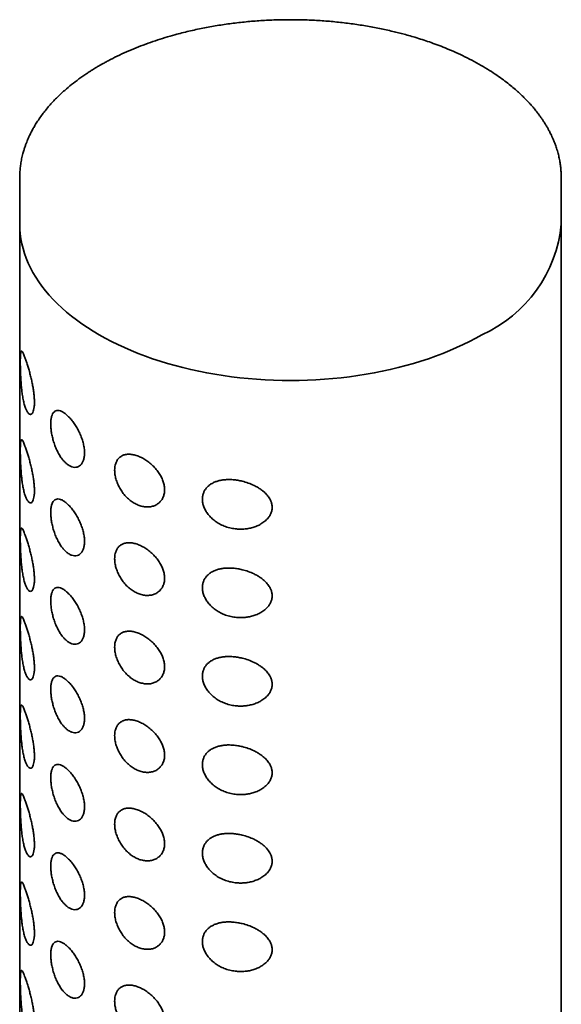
# Model space of a CAD drawing. Header units: millimetres. Extents: x 8 to 960, y 12 to 1994.
# Tile 8 of 24: x 889 to 914, y 868 to 913. Entities that reach past the tile are written whole.
import ezdxf

# ---------------------------------------------------------------- set-up
doc = ezdxf.new("R2010")
doc.units = ezdxf.units.MM

msp = doc.modelspace()

# ---------------------------------------------------------------- linework, layer by layer
at = {"color": 7, "linetype": 'Continuous', "lineweight": 35}
for p, q in [((910.088, 911.278), (909.99, 911.335)), ((888.692, 906.154), (888.692, 906.141)), ((888.692, 906.142), (888.692, 904.008)), ((913.688, 906.178), (913.69, 906.141)), ((913.692, 904.008), (913.692, 906.142)), ((888.692, 904.509), (888.692, 753.775)), ((913.691, 904.515), (913.691, 904.508)), ((913.692, 904.508), (913.692, 904.516)), ((913.692, 753.775), (913.692, 904.509))]:
    msp.add_line(p, q, dxfattribs=at)
at = {"color": 7, "linetype": 'Continuous', "lineweight": 35, "flags": 128}
msp.add_lwpolyline([(888.692, 904.008), (888.698, 903.782), (888.717, 903.555), (888.748, 903.329), (888.791, 903.104), (888.846, 902.88), (888.914, 902.656), (888.993, 902.434), (889.085, 902.214), (889.189, 901.995), (889.304, 901.778), (889.431, 901.564), (889.57, 901.352), (889.72, 901.143), (889.882, 900.936), (890.055, 900.732), (890.238, 900.532), (890.433, 900.335), (890.638, 900.142), (890.854, 899.952), (891.079, 899.767), (891.315, 899.586), (891.561, 899.409), (891.816, 899.236), (892.08, 899.069), (892.353, 898.906), (892.635, 898.748), (892.926, 898.595), (893.224, 898.448), (893.531, 898.307), (893.845, 898.17), (894.166, 898.04), (894.494, 897.916), (894.829, 897.797), (895.17, 897.685), (895.517, 897.579), (895.87, 897.479), (896.228, 897.386), (896.591, 897.299), (896.958, 897.219), (897.329, 897.145), (897.705, 897.079), (898.084, 897.019), (898.465, 896.966), (898.85, 896.92), (899.237, 896.881), (899.626, 896.849), (900.016, 896.824), (900.407, 896.807), (900.8, 896.796), (901.192, 896.792), (901.585, 896.796), (901.977, 896.807), (902.369, 896.824), (902.759, 896.849), (903.148, 896.881), (903.534, 896.92), (903.919, 896.966), (904.301, 897.019), (904.68, 897.079), (905.055, 897.145), (905.426, 897.219), (905.794, 897.299), (906.157, 897.386), (906.514, 897.479), (906.867, 897.579), (907.214, 897.685), (907.555, 897.797), (907.89, 897.916), (908.218, 898.04), (908.54, 898.17), (908.854, 898.307), (909.16, 898.448), (909.459, 898.595), (909.749, 898.748), (910.031, 898.906)], dxfattribs=at)
at = {"color": 7, "linetype": 'Continuous', "lineweight": 35}
msp.add_arc((907.448, 904.624), 6.275, 294.3112, 354.3687, dxfattribs=at)
for points, knots in [([(909.99, 911.335), (909.847, 911.415), (909.571, 911.571), (909.147, 911.782), (908.737, 911.971), (908.342, 912.137), (907.967, 912.283), (907.613, 912.411), (907.273, 912.525), (906.952, 912.625), (906.652, 912.713), (906.375, 912.788), (906.11, 912.856), (905.729, 912.948), (905.221, 913.058), (904.577, 913.174), (903.915, 913.271), (903.242, 913.347), (902.562, 913.402), (901.878, 913.435), (901.192, 913.446), (900.506, 913.435), (899.822, 913.402), (899.142, 913.347), (898.468, 913.271), (897.802, 913.173), (897.146, 913.054), (896.496, 912.914), (895.916, 912.766), (895.401, 912.617), (894.95, 912.473), (894.504, 912.316), (894.061, 912.145), (893.624, 911.96), (893.193, 911.761), (892.86, 911.592), (892.626, 911.466), (892.493, 911.392), (892.384, 911.329), (892.297, 911.279), (892.223, 911.234), (892.143, 911.186), (892.045, 911.125), (891.922, 911.048), (891.709, 910.908), (891.424, 910.709), (891.085, 910.45), (890.737, 910.158), (890.388, 909.83), (890.045, 909.463), (889.782, 909.138), (889.589, 908.869), (889.457, 908.666), (889.345, 908.48), (889.26, 908.325), (889.194, 908.198), (889.143, 908.092), (889.091, 907.979), (889.04, 907.859), (888.989, 907.729), (888.939, 907.592), (888.889, 907.438), (888.834, 907.245), (888.782, 907.023), (888.739, 906.782), (888.711, 906.555), (888.695, 906.348), (888.693, 906.215), (888.692, 906.154)], [0, 0, 0, 0, 0.020259, 0.039306, 0.057142, 0.073767, 0.089182, 0.103388, 0.116386, 0.129288, 0.140729, 0.150785, 0.160552, 0.170394, 0.193037, 0.216067, 0.239439, 0.262861, 0.286283, 0.309703, 0.333122, 0.356542, 0.379962, 0.403383, 0.426806, 0.450231, 0.473658, 0.497227, 0.521177, 0.538521, 0.556062, 0.57383, 0.591936, 0.61039, 0.629191, 0.648194, 0.655564, 0.661863, 0.667091, 0.671248, 0.674385, 0.678016, 0.682921, 0.689099, 0.696547, 0.715574, 0.734588, 0.753589, 0.777793, 0.802076, 0.826437, 0.840179, 0.852772, 0.864215, 0.874516, 0.881197, 0.887333, 0.893734, 0.901631, 0.908894, 0.917088, 0.926214, 0.936272, 0.951282, 0.965263, 0.978162, 0.989979, 1, 1, 1, 1]), ([(913.692, 906.141), (913.691, 906.203), (913.689, 906.334), (913.674, 906.527), (913.652, 906.727), (913.619, 906.938), (913.572, 907.16), (913.511, 907.39), (913.445, 907.596), (913.378, 907.775), (913.32, 907.918), (913.262, 908.048), (913.209, 908.159), (913.163, 908.25), (913.125, 908.323), (913.094, 908.381), (913.063, 908.436), (913.025, 908.502), (912.976, 908.586), (912.913, 908.688), (912.838, 908.804), (912.756, 908.923), (912.674, 909.037), (912.596, 909.141), (912.522, 909.235), (912.453, 909.32), (912.389, 909.397), (912.326, 909.469), (912.255, 909.549), (912.168, 909.645), (912.055, 909.763), (911.919, 909.9), (911.756, 910.055), (911.565, 910.226), (911.343, 910.413), (911.086, 910.614), (910.793, 910.828), (910.46, 911.053), (910.215, 911.201), (910.088, 911.278)], [0, 0, 0, 0, 0.029282, 0.061808, 0.097532, 0.135295, 0.174738, 0.215861, 0.258662, 0.285863, 0.312839, 0.336629, 0.356985, 0.373907, 0.387186, 0.397153, 0.405852, 0.418187, 0.433726, 0.452843, 0.475521, 0.498852, 0.520676, 0.540994, 0.558772, 0.575211, 0.590313, 0.604076, 0.618067, 0.637764, 0.661577, 0.689504, 0.721543, 0.757693, 0.79795, 0.842312, 0.890777, 0.94334, 1, 1, 1, 1]), ([(888.934, 895.601), (888.924, 895.635), (888.895, 895.73), (888.853, 895.913), (888.814, 896.141), (888.784, 896.377), (888.761, 896.611), (888.744, 896.853), (888.733, 897.074), (888.726, 897.27), (888.722, 897.441), (888.721, 897.604), (888.721, 897.753), (888.724, 897.879), (888.729, 897.988), (888.738, 898.073), (888.751, 898.129), (888.769, 898.153), (888.79, 898.148), (888.816, 898.117), (888.847, 898.062), (888.881, 897.986), (888.924, 897.881), (888.975, 897.739), (889.034, 897.563), (889.095, 897.368), (889.153, 897.163), (889.208, 896.947), (889.258, 896.731), (889.3, 896.515), (889.334, 896.307), (889.358, 896.106), (889.372, 895.911), (889.375, 895.729), (889.363, 895.561), (889.338, 895.421), (889.303, 895.324), (889.265, 895.264), (889.227, 895.233), (889.185, 895.224), (889.142, 895.237), (889.098, 895.273), (889.047, 895.338), (888.99, 895.442), (888.953, 895.548), (888.934, 895.601)], [0, 0, 0, 0, 0.016846, 0.0479, 0.078945, 0.104927, 0.130898, 0.156522, 0.182119, 0.200444, 0.218756, 0.238287, 0.257815, 0.277262, 0.296724, 0.320311, 0.343922, 0.367228, 0.390645, 0.413979, 0.436481, 0.459054, 0.481563, 0.510645, 0.539716, 0.565734, 0.591738, 0.616027, 0.640308, 0.662735, 0.685155, 0.706908, 0.728653, 0.752052, 0.775453, 0.800928, 0.826418, 0.845351, 0.864364, 0.883305, 0.902782, 0.922333, 0.941826, 0.970906, 1, 1, 1, 1]), ([(890.838, 892.968), (890.807, 892.997), (890.745, 893.054), (890.644, 893.174), (890.536, 893.33), (890.428, 893.527), (890.334, 893.741), (890.258, 893.961), (890.199, 894.181), (890.156, 894.395), (890.13, 894.602), (890.121, 894.799), (890.132, 894.978), (890.162, 895.132), (890.211, 895.255), (890.277, 895.344), (890.36, 895.397), (890.458, 895.414), (890.571, 895.392), (890.693, 895.333), (890.822, 895.242), (890.952, 895.124), (891.082, 894.981), (891.21, 894.813), (891.332, 894.621), (891.442, 894.412), (891.535, 894.196), (891.609, 893.978), (891.659, 893.764), (891.687, 893.558), (891.688, 893.364), (891.663, 893.19), (891.613, 893.043), (891.542, 892.926), (891.453, 892.842), (891.348, 892.791), (891.23, 892.777), (891.101, 892.802), (890.969, 892.864), (890.882, 892.933), (890.838, 892.968)], [0, 0, 0, 0, 0.019017, 0.038034, 0.065354, 0.092673, 0.119802, 0.146934, 0.172535, 0.198131, 0.223945, 0.249753, 0.277078, 0.304412, 0.331478, 0.358548, 0.385649, 0.412747, 0.440436, 0.468129, 0.4945, 0.52087, 0.546847, 0.572816, 0.600012, 0.627213, 0.654078, 0.680947, 0.707413, 0.733874, 0.761119, 0.788366, 0.815054, 0.841743, 0.867639, 0.893528, 0.920169, 0.946811, 0.973402, 1, 1, 1, 1]), ([(888.934, 891.518), (888.924, 891.552), (888.895, 891.647), (888.853, 891.83), (888.814, 892.059), (888.784, 892.294), (888.761, 892.528), (888.744, 892.77), (888.733, 892.991), (888.726, 893.187), (888.722, 893.358), (888.721, 893.521), (888.721, 893.671), (888.724, 893.796), (888.729, 893.905), (888.738, 893.99), (888.751, 894.046), (888.769, 894.07), (888.79, 894.065), (888.816, 894.034), (888.847, 893.979), (888.881, 893.904), (888.924, 893.798), (888.975, 893.657), (889.034, 893.48), (889.095, 893.285), (889.153, 893.081), (889.208, 892.865), (889.258, 892.649), (889.3, 892.433), (889.334, 892.224), (889.358, 892.023), (889.372, 891.828), (889.375, 891.646), (889.363, 891.478), (889.338, 891.339), (889.303, 891.241), (889.265, 891.182), (889.227, 891.15), (889.185, 891.141), (889.142, 891.155), (889.098, 891.19), (889.047, 891.255), (888.99, 891.359), (888.953, 891.465), (888.934, 891.518)], [0, 0, 0, 0, 0.016846, 0.0479, 0.078945, 0.104927, 0.130898, 0.156522, 0.182119, 0.200444, 0.218756, 0.238287, 0.257815, 0.277262, 0.296724, 0.320311, 0.343922, 0.367228, 0.390645, 0.413979, 0.436481, 0.459054, 0.481563, 0.510645, 0.539716, 0.565734, 0.591738, 0.616027, 0.640308, 0.662735, 0.685155, 0.706908, 0.728653, 0.752052, 0.775453, 0.800928, 0.826418, 0.845351, 0.864364, 0.883305, 0.902782, 0.922333, 0.941826, 0.970906, 1, 1, 1, 1]), ([(893.075, 892.652), (893.076, 892.692), (893.079, 892.774), (893.102, 892.907), (893.15, 893.045), (893.231, 893.175), (893.337, 893.276), (893.465, 893.348), (893.617, 893.388), (893.79, 893.394), (893.977, 893.364), (894.173, 893.302), (894.37, 893.21), (894.565, 893.091), (894.752, 892.945), (894.923, 892.778), (895.073, 892.596), (895.195, 892.407), (895.288, 892.216), (895.353, 892.024), (895.386, 891.832), (895.384, 891.642), (895.344, 891.464), (895.267, 891.304), (895.159, 891.17), (895.025, 891.065), (894.867, 890.993), (894.691, 890.954), (894.501, 890.954), (894.307, 890.989), (894.115, 891.058), (893.929, 891.157), (893.751, 891.287), (893.583, 891.444), (893.434, 891.627), (893.306, 891.827), (893.205, 892.036), (893.131, 892.247), (893.084, 892.456), (893.078, 892.586), (893.075, 892.652)], [0, 0, 0, 0, 0.017468, 0.034936, 0.061758, 0.088583, 0.114488, 0.140387, 0.167319, 0.194251, 0.22168, 0.249116, 0.276097, 0.303076, 0.330682, 0.358289, 0.385088, 0.411889, 0.43709, 0.462284, 0.488402, 0.514516, 0.542156, 0.569808, 0.596907, 0.624009, 0.651245, 0.678477, 0.70578, 0.733086, 0.759141, 0.785193, 0.811582, 0.837966, 0.865277, 0.892595, 0.919432, 0.946268, 0.973136, 1, 1, 1, 1]), ([(897.123, 891.316), (897.126, 891.371), (897.132, 891.479), (897.178, 891.621), (897.242, 891.743), (897.319, 891.846), (897.417, 891.941), (897.534, 892.026), (897.672, 892.097), (897.823, 892.153), (897.984, 892.191), (898.153, 892.214), (898.339, 892.223), (898.54, 892.215), (898.754, 892.189), (898.991, 892.141), (899.246, 892.065), (899.482, 891.967), (899.675, 891.864), (899.83, 891.763), (899.982, 891.643), (900.122, 891.501), (900.232, 891.347), (900.303, 891.197), (900.344, 891.05), (900.351, 890.893), (900.322, 890.734), (900.257, 890.584), (900.155, 890.435), (900.013, 890.294), (899.838, 890.171), (899.648, 890.076), (899.451, 890.005), (899.249, 889.959), (899.046, 889.935), (898.846, 889.93), (898.625, 889.946), (898.385, 889.989), (898.139, 890.067), (897.911, 890.173), (897.71, 890.301), (897.535, 890.449), (897.39, 890.609), (897.274, 890.779), (897.189, 890.956), (897.133, 891.138), (897.126, 891.257), (897.123, 891.316)], [0, 0, 0, 0, 0.021203, 0.04241, 0.059749, 0.077159, 0.094508, 0.113901, 0.133377, 0.152779, 0.172066, 0.191421, 0.210723, 0.233631, 0.256617, 0.279535, 0.309846, 0.340149, 0.360156, 0.380218, 0.40021, 0.424338, 0.448439, 0.466803, 0.485154, 0.505935, 0.526721, 0.547357, 0.568013, 0.593901, 0.619815, 0.643321, 0.666926, 0.690452, 0.712033, 0.733673, 0.755255, 0.783116, 0.810962, 0.836489, 0.862003, 0.885782, 0.909555, 0.932138, 0.954713, 0.97736, 1, 1, 1, 1]), ([(890.838, 888.885), (890.807, 888.914), (890.745, 888.971), (890.644, 889.092), (890.536, 889.248), (890.428, 889.445), (890.334, 889.659), (890.258, 889.879), (890.199, 890.098), (890.156, 890.312), (890.13, 890.519), (890.121, 890.716), (890.132, 890.895), (890.162, 891.05), (890.211, 891.172), (890.277, 891.261), (890.36, 891.314), (890.458, 891.331), (890.571, 891.309), (890.693, 891.251), (890.822, 891.159), (890.952, 891.042), (891.082, 890.898), (891.21, 890.73), (891.332, 890.538), (891.442, 890.33), (891.535, 890.113), (891.609, 889.895), (891.659, 889.682), (891.687, 889.475), (891.688, 889.281), (891.663, 889.107), (891.613, 888.96), (891.542, 888.844), (891.453, 888.759), (891.348, 888.708), (891.23, 888.695), (891.101, 888.72), (890.969, 888.781), (890.882, 888.85), (890.838, 888.885)], [0, 0, 0, 0, 0.019017, 0.038034, 0.065354, 0.092673, 0.119802, 0.146934, 0.172535, 0.198131, 0.223945, 0.249753, 0.277078, 0.304412, 0.331478, 0.358548, 0.385649, 0.412747, 0.440436, 0.468129, 0.4945, 0.52087, 0.546847, 0.572816, 0.600012, 0.627213, 0.654078, 0.680947, 0.707413, 0.733874, 0.761119, 0.788366, 0.815054, 0.841743, 0.867639, 0.893528, 0.920169, 0.946811, 0.973402, 1, 1, 1, 1]), ([(888.934, 887.436), (888.924, 887.469), (888.895, 887.565), (888.853, 887.747), (888.814, 887.976), (888.784, 888.212), (888.761, 888.445), (888.744, 888.687), (888.733, 888.909), (888.726, 889.104), (888.722, 889.275), (888.721, 889.439), (888.721, 889.588), (888.724, 889.714), (888.729, 889.823), (888.738, 889.907), (888.751, 889.963), (888.769, 889.987), (888.79, 889.983), (888.816, 889.952), (888.847, 889.897), (888.881, 889.821), (888.924, 889.715), (888.975, 889.574), (889.034, 889.398), (889.095, 889.202), (889.153, 888.998), (889.208, 888.782), (889.258, 888.566), (889.3, 888.35), (889.334, 888.142), (889.358, 887.94), (889.372, 887.746), (889.375, 887.563), (889.363, 887.396), (889.338, 887.256), (889.303, 887.158), (889.265, 887.099), (889.227, 887.068), (889.185, 887.058), (889.142, 887.072), (889.098, 887.107), (889.047, 887.173), (888.99, 887.276), (888.953, 887.383), (888.934, 887.436)], [0, 0, 0, 0, 0.016846, 0.0479, 0.078945, 0.104927, 0.130898, 0.156522, 0.182119, 0.200444, 0.218756, 0.238287, 0.257815, 0.277262, 0.296724, 0.320311, 0.343922, 0.367228, 0.390645, 0.413979, 0.436481, 0.459054, 0.481563, 0.510645, 0.539716, 0.565734, 0.591738, 0.616027, 0.640308, 0.662735, 0.685155, 0.706908, 0.728653, 0.752052, 0.775453, 0.800928, 0.826418, 0.845351, 0.864364, 0.883305, 0.902782, 0.922333, 0.941826, 0.970906, 1, 1, 1, 1]), ([(893.075, 888.569), (893.076, 888.61), (893.079, 888.691), (893.102, 888.825), (893.15, 888.963), (893.231, 889.093), (893.337, 889.193), (893.465, 889.265), (893.617, 889.305), (893.79, 889.311), (893.977, 889.281), (894.173, 889.219), (894.37, 889.127), (894.565, 889.008), (894.752, 888.862), (894.923, 888.695), (895.073, 888.513), (895.195, 888.325), (895.288, 888.133), (895.353, 887.941), (895.386, 887.749), (895.384, 887.559), (895.344, 887.381), (895.267, 887.221), (895.159, 887.088), (895.025, 886.983), (894.867, 886.91), (894.691, 886.872), (894.501, 886.871), (894.307, 886.907), (894.115, 886.976), (893.929, 887.075), (893.751, 887.204), (893.583, 887.362), (893.434, 887.545), (893.306, 887.745), (893.205, 887.953), (893.131, 888.164), (893.084, 888.373), (893.078, 888.504), (893.075, 888.569)], [0, 0, 0, 0, 0.017468, 0.034936, 0.061758, 0.088583, 0.114488, 0.140387, 0.167319, 0.194251, 0.22168, 0.249116, 0.276097, 0.303076, 0.330682, 0.358289, 0.385088, 0.411889, 0.43709, 0.462284, 0.488402, 0.514516, 0.542156, 0.569808, 0.596907, 0.624009, 0.651245, 0.678477, 0.70578, 0.733086, 0.759141, 0.785193, 0.811582, 0.837966, 0.865277, 0.892595, 0.919432, 0.946268, 0.973136, 1, 1, 1, 1]), ([(897.123, 887.233), (897.126, 887.288), (897.132, 887.397), (897.178, 887.538), (897.242, 887.66), (897.319, 887.763), (897.417, 887.859), (897.534, 887.943), (897.672, 888.015), (897.823, 888.07), (897.984, 888.109), (898.153, 888.132), (898.339, 888.14), (898.54, 888.132), (898.754, 888.106), (898.991, 888.058), (899.246, 887.983), (899.482, 887.885), (899.675, 887.781), (899.83, 887.68), (899.982, 887.56), (900.122, 887.418), (900.232, 887.265), (900.303, 887.114), (900.344, 886.967), (900.351, 886.811), (900.322, 886.651), (900.257, 886.501), (900.155, 886.352), (900.013, 886.211), (899.838, 886.088), (899.648, 885.993), (899.451, 885.923), (899.249, 885.876), (899.046, 885.852), (898.846, 885.847), (898.625, 885.863), (898.385, 885.907), (898.139, 885.984), (897.911, 886.091), (897.71, 886.218), (897.535, 886.366), (897.39, 886.526), (897.274, 886.697), (897.189, 886.874), (897.133, 887.055), (897.126, 887.174), (897.123, 887.233)], [0, 0, 0, 0, 0.021203, 0.04241, 0.059749, 0.077159, 0.094508, 0.113901, 0.133377, 0.152779, 0.172066, 0.191421, 0.210723, 0.233631, 0.256617, 0.279535, 0.309846, 0.340149, 0.360156, 0.380218, 0.40021, 0.424338, 0.448439, 0.466803, 0.485154, 0.505935, 0.526721, 0.547357, 0.568013, 0.593901, 0.619815, 0.643321, 0.666926, 0.690452, 0.712033, 0.733673, 0.755255, 0.783116, 0.810962, 0.836489, 0.862003, 0.885782, 0.909555, 0.932138, 0.954713, 0.97736, 1, 1, 1, 1]), ([(890.838, 884.802), (890.807, 884.831), (890.745, 884.888), (890.644, 885.009), (890.536, 885.165), (890.428, 885.362), (890.334, 885.576), (890.258, 885.796), (890.199, 886.016), (890.156, 886.23), (890.13, 886.436), (890.121, 886.634), (890.132, 886.813), (890.162, 886.967), (890.211, 887.089), (890.277, 887.178), (890.36, 887.231), (890.458, 887.249), (890.571, 887.226), (890.693, 887.168), (890.822, 887.077), (890.952, 886.959), (891.082, 886.815), (891.21, 886.647), (891.332, 886.456), (891.442, 886.247), (891.535, 886.03), (891.609, 885.813), (891.659, 885.599), (891.687, 885.392), (891.688, 885.199), (891.663, 885.025), (891.613, 884.878), (891.542, 884.761), (891.453, 884.677), (891.348, 884.626), (891.23, 884.612), (891.101, 884.637), (890.969, 884.698), (890.882, 884.768), (890.838, 884.802)], [0, 0, 0, 0, 0.019017, 0.038034, 0.065354, 0.092673, 0.119802, 0.146934, 0.172535, 0.198131, 0.223945, 0.249753, 0.277078, 0.304412, 0.331478, 0.358548, 0.385649, 0.412747, 0.440436, 0.468129, 0.4945, 0.52087, 0.546847, 0.572816, 0.600012, 0.627213, 0.654078, 0.680947, 0.707413, 0.733874, 0.761119, 0.788366, 0.815054, 0.841743, 0.867639, 0.893528, 0.920169, 0.946811, 0.973402, 1, 1, 1, 1]), ([(888.934, 883.353), (888.924, 883.387), (888.895, 883.482), (888.853, 883.665), (888.814, 883.893), (888.784, 884.129), (888.761, 884.363), (888.744, 884.604), (888.733, 884.826), (888.726, 885.022), (888.722, 885.193), (888.721, 885.356), (888.721, 885.505), (888.724, 885.631), (888.729, 885.74), (888.738, 885.824), (888.751, 885.88), (888.769, 885.905), (888.79, 885.9), (888.816, 885.869), (888.847, 885.814), (888.881, 885.738), (888.924, 885.633), (888.975, 885.491), (889.034, 885.315), (889.095, 885.119), (889.153, 884.915), (889.208, 884.699), (889.258, 884.483), (889.3, 884.267), (889.334, 884.059), (889.358, 883.857), (889.372, 883.663), (889.375, 883.481), (889.363, 883.313), (889.338, 883.173), (889.303, 883.076), (889.265, 883.016), (889.227, 882.985), (889.185, 882.976), (889.142, 882.989), (889.098, 883.025), (889.047, 883.09), (888.99, 883.194), (888.953, 883.3), (888.934, 883.353)], [0, 0, 0, 0, 0.016846, 0.0479001, 0.0789451, 0.1049268, 0.1308976, 0.1565217, 0.182119, 0.2004436, 0.2187556, 0.2382872, 0.2578145, 0.2772618, 0.2967241, 0.3203107, 0.343922, 0.3672281, 0.390645, 0.4139786, 0.436481, 0.459054, 0.4815626, 0.5106449, 0.5397156, 0.5657339, 0.5917377, 0.6160267, 0.640308, 0.6627348, 0.685155, 0.7069078, 0.7286534, 0.7520516, 0.7754526, 0.8009285, 0.8264185, 0.8453513, 0.8643642, 0.8833054, 0.9027821, 0.9223333, 0.9418258, 0.9709056, 1, 1, 1, 1]), ([(893.075, 884.486), (893.076, 884.527), (893.079, 884.609), (893.102, 884.742), (893.15, 884.88), (893.231, 885.01), (893.337, 885.111), (893.465, 885.183), (893.617, 885.222), (893.79, 885.228), (893.977, 885.199), (894.173, 885.137), (894.37, 885.045), (894.565, 884.925), (894.752, 884.78), (894.923, 884.613), (895.073, 884.43), (895.195, 884.242), (895.288, 884.051), (895.353, 883.859), (895.386, 883.667), (895.384, 883.477), (895.344, 883.298), (895.267, 883.138), (895.159, 883.005), (895.025, 882.9), (894.867, 882.827), (894.691, 882.789), (894.501, 882.789), (894.307, 882.824), (894.115, 882.893), (893.929, 882.992), (893.751, 883.121), (893.583, 883.279), (893.434, 883.462), (893.306, 883.662), (893.205, 883.871), (893.131, 884.081), (893.084, 884.29), (893.078, 884.421), (893.075, 884.486)], [0, 0, 0, 0, 0.017468, 0.034936, 0.061758, 0.088583, 0.114488, 0.140387, 0.167319, 0.194251, 0.22168, 0.249116, 0.276097, 0.303076, 0.330682, 0.358289, 0.385088, 0.411889, 0.43709, 0.462284, 0.488402, 0.514516, 0.542156, 0.569808, 0.596907, 0.624009, 0.651245, 0.678477, 0.70578, 0.733086, 0.759141, 0.785193, 0.811582, 0.837966, 0.865277, 0.892595, 0.919432, 0.946268, 0.973136, 1, 1, 1, 1]), ([(897.123, 883.151), (897.126, 883.205), (897.132, 883.314), (897.178, 883.456), (897.242, 883.578), (897.319, 883.681), (897.417, 883.776), (897.534, 883.86), (897.672, 883.932), (897.823, 883.987), (897.984, 884.026), (898.153, 884.049), (898.339, 884.058), (898.54, 884.05), (898.754, 884.023), (898.991, 883.976), (899.246, 883.9), (899.482, 883.802), (899.675, 883.698), (899.83, 883.598), (899.982, 883.478), (900.122, 883.335), (900.232, 883.182), (900.303, 883.032), (900.344, 882.884), (900.351, 882.728), (900.322, 882.569), (900.257, 882.419), (900.155, 882.27), (900.013, 882.128), (899.838, 882.005), (899.648, 881.91), (899.451, 881.84), (899.249, 881.794), (899.046, 881.769), (898.846, 881.765), (898.625, 881.78), (898.385, 881.824), (898.139, 881.902), (897.911, 882.008), (897.71, 882.135), (897.535, 882.283), (897.39, 882.443), (897.274, 882.614), (897.189, 882.791), (897.133, 882.972), (897.126, 883.091), (897.123, 883.151)], [0, 0, 0, 0, 0.021203, 0.04241, 0.059749, 0.077159, 0.094508, 0.113901, 0.133377, 0.152779, 0.172066, 0.191421, 0.210723, 0.233631, 0.256617, 0.279535, 0.309846, 0.340149, 0.360156, 0.380218, 0.40021, 0.424338, 0.448439, 0.466803, 0.485154, 0.505935, 0.526721, 0.547357, 0.568013, 0.593901, 0.619815, 0.643321, 0.666926, 0.690452, 0.712033, 0.733673, 0.755255, 0.783116, 0.810962, 0.836489, 0.862003, 0.885782, 0.909555, 0.932138, 0.954713, 0.97736, 1, 1, 1, 1]), ([(890.838, 880.72), (890.807, 880.748), (890.745, 880.806), (890.644, 880.926), (890.536, 881.082), (890.428, 881.279), (890.334, 881.493), (890.258, 881.713), (890.199, 881.933), (890.156, 882.147), (890.13, 882.354), (890.121, 882.551), (890.132, 882.73), (890.162, 882.884), (890.211, 883.006), (890.277, 883.096), (890.36, 883.149), (890.458, 883.166), (890.571, 883.144), (890.693, 883.085), (890.822, 882.994), (890.952, 882.876), (891.082, 882.733), (891.21, 882.564), (891.332, 882.373), (891.442, 882.164), (891.535, 881.947), (891.609, 881.73), (891.659, 881.516), (891.687, 881.31), (891.688, 881.116), (891.663, 880.942), (891.613, 880.795), (891.542, 880.678), (891.453, 880.594), (891.348, 880.543), (891.23, 880.529), (891.101, 880.554), (890.969, 880.615), (890.882, 880.685), (890.838, 880.72)], [0, 0, 0, 0, 0.019017, 0.038034, 0.065354, 0.092673, 0.119802, 0.146934, 0.172535, 0.198131, 0.223945, 0.249753, 0.277078, 0.304412, 0.331478, 0.358548, 0.385649, 0.412747, 0.440436, 0.468129, 0.4945, 0.52087, 0.546847, 0.572816, 0.600012, 0.627213, 0.654078, 0.680947, 0.707413, 0.733874, 0.761119, 0.788366, 0.815054, 0.841743, 0.867639, 0.893528, 0.920169, 0.946811, 0.973402, 1, 1, 1, 1]), ([(888.934, 879.27), (888.924, 879.304), (888.895, 879.399), (888.853, 879.582), (888.814, 879.811), (888.784, 880.046), (888.761, 880.28), (888.744, 880.522), (888.733, 880.743), (888.726, 880.939), (888.722, 881.11), (888.721, 881.273), (888.721, 881.422), (888.724, 881.548), (888.729, 881.657), (888.738, 881.742), (888.751, 881.798), (888.769, 881.822), (888.79, 881.817), (888.816, 881.786), (888.847, 881.731), (888.881, 881.655), (888.924, 881.55), (888.975, 881.409), (889.034, 881.232), (889.095, 881.037), (889.153, 880.833), (889.208, 880.617), (889.258, 880.4), (889.3, 880.185), (889.334, 879.976), (889.358, 879.775), (889.372, 879.58), (889.375, 879.398), (889.363, 879.23), (889.338, 879.091), (889.303, 878.993), (889.265, 878.934), (889.227, 878.902), (889.185, 878.893), (889.142, 878.907), (889.098, 878.942), (889.047, 879.007), (888.99, 879.111), (888.953, 879.217), (888.934, 879.27)], [0, 0, 0, 0, 0.016846, 0.0479, 0.078945, 0.104927, 0.130898, 0.156522, 0.182119, 0.200444, 0.218756, 0.238287, 0.257815, 0.277262, 0.296724, 0.320311, 0.343922, 0.367228, 0.390645, 0.413979, 0.436481, 0.459054, 0.481563, 0.510645, 0.539716, 0.565734, 0.591738, 0.616027, 0.640308, 0.662735, 0.685155, 0.706908, 0.728653, 0.752052, 0.775453, 0.800928, 0.826418, 0.845351, 0.864364, 0.883305, 0.902782, 0.922333, 0.941826, 0.970906, 1, 1, 1, 1]), ([(893.075, 880.403), (893.076, 880.444), (893.079, 880.526), (893.102, 880.659), (893.15, 880.797), (893.231, 880.927), (893.337, 881.028), (893.465, 881.1), (893.617, 881.14), (893.79, 881.146), (893.977, 881.116), (894.173, 881.054), (894.37, 880.962), (894.565, 880.843), (894.752, 880.697), (894.923, 880.53), (895.073, 880.348), (895.195, 880.159), (895.288, 879.968), (895.353, 879.776), (895.386, 879.584), (895.384, 879.394), (895.344, 879.216), (895.267, 879.056), (895.159, 878.922), (895.025, 878.817), (894.867, 878.745), (894.691, 878.706), (894.501, 878.706), (894.307, 878.741), (894.115, 878.81), (893.929, 878.909), (893.751, 879.039), (893.583, 879.196), (893.434, 879.379), (893.306, 879.579), (893.205, 879.788), (893.131, 879.999), (893.084, 880.208), (893.078, 880.338), (893.075, 880.403)], [0, 0, 0, 0, 0.017468, 0.034936, 0.061758, 0.088583, 0.114488, 0.140387, 0.167319, 0.194251, 0.22168, 0.249116, 0.276097, 0.303076, 0.330682, 0.358289, 0.385088, 0.411889, 0.43709, 0.462284, 0.488402, 0.514516, 0.542156, 0.569808, 0.596907, 0.624009, 0.651245, 0.678477, 0.70578, 0.733086, 0.759141, 0.785193, 0.811582, 0.837966, 0.865277, 0.892595, 0.919432, 0.946268, 0.973136, 1, 1, 1, 1]), ([(897.123, 879.068), (897.126, 879.122), (897.132, 879.231), (897.178, 879.373), (897.242, 879.495), (897.319, 879.598), (897.417, 879.693), (897.534, 879.778), (897.672, 879.849), (897.823, 879.905), (897.984, 879.943), (898.153, 879.966), (898.339, 879.975), (898.54, 879.967), (898.754, 879.941), (898.991, 879.893), (899.246, 879.817), (899.482, 879.719), (899.675, 879.616), (899.83, 879.515), (899.982, 879.395), (900.122, 879.253), (900.232, 879.099), (900.303, 878.949), (900.344, 878.802), (900.351, 878.645), (900.322, 878.486), (900.257, 878.336), (900.155, 878.187), (900.013, 878.046), (899.838, 877.923), (899.648, 877.827), (899.451, 877.757), (899.249, 877.711), (899.046, 877.687), (898.846, 877.682), (898.625, 877.698), (898.385, 877.741), (898.139, 877.819), (897.911, 877.925), (897.71, 878.053), (897.535, 878.201), (897.39, 878.36), (897.274, 878.531), (897.189, 878.708), (897.133, 878.89), (897.126, 879.009), (897.123, 879.068)], [0, 0, 0, 0, 0.021203, 0.04241, 0.059749, 0.077159, 0.094508, 0.113901, 0.133377, 0.152779, 0.172066, 0.191421, 0.210723, 0.233631, 0.256617, 0.279535, 0.309846, 0.340149, 0.360156, 0.380218, 0.40021, 0.424338, 0.448439, 0.466803, 0.485154, 0.505935, 0.526721, 0.547357, 0.568013, 0.593901, 0.619815, 0.643321, 0.666926, 0.690452, 0.712033, 0.733673, 0.755255, 0.783116, 0.810962, 0.836489, 0.862003, 0.885782, 0.909555, 0.932138, 0.954713, 0.97736, 1, 1, 1, 1]), ([(890.838, 876.637), (890.807, 876.666), (890.745, 876.723), (890.644, 876.843), (890.536, 877), (890.428, 877.197), (890.334, 877.411), (890.258, 877.631), (890.199, 877.85), (890.156, 878.064), (890.13, 878.271), (890.121, 878.468), (890.132, 878.647), (890.162, 878.802), (890.211, 878.924), (890.277, 879.013), (890.36, 879.066), (890.458, 879.083), (890.571, 879.061), (890.693, 879.002), (890.822, 878.911), (890.952, 878.794), (891.082, 878.65), (891.21, 878.482), (891.332, 878.29), (891.442, 878.082), (891.535, 877.865), (891.609, 877.647), (891.659, 877.434), (891.687, 877.227), (891.688, 877.033), (891.663, 876.859), (891.613, 876.712), (891.542, 876.595), (891.453, 876.511), (891.348, 876.46), (891.23, 876.446), (891.101, 876.471), (890.969, 876.533), (890.882, 876.602), (890.838, 876.637)], [0, 0, 0, 0, 0.019017, 0.038034, 0.065354, 0.092673, 0.119802, 0.146934, 0.172535, 0.198131, 0.223945, 0.249753, 0.277078, 0.304412, 0.331478, 0.358548, 0.385649, 0.412747, 0.440436, 0.468129, 0.4945, 0.52087, 0.546847, 0.572816, 0.600012, 0.627213, 0.654078, 0.680947, 0.707413, 0.733874, 0.761119, 0.788366, 0.815054, 0.841743, 0.867639, 0.893528, 0.920169, 0.946811, 0.973402, 1, 1, 1, 1]), ([(888.934, 875.188), (888.924, 875.221), (888.895, 875.316), (888.853, 875.499), (888.814, 875.728), (888.784, 875.964), (888.761, 876.197), (888.744, 876.439), (888.733, 876.661), (888.726, 876.856), (888.722, 877.027), (888.721, 877.191), (888.721, 877.34), (888.724, 877.466), (888.729, 877.575), (888.738, 877.659), (888.751, 877.715), (888.769, 877.739), (888.79, 877.735), (888.816, 877.704), (888.847, 877.649), (888.881, 877.573), (888.924, 877.467), (888.975, 877.326), (889.034, 877.149), (889.095, 876.954), (889.153, 876.75), (889.208, 876.534), (889.258, 876.318), (889.3, 876.102), (889.334, 875.893), (889.358, 875.692), (889.372, 875.497), (889.375, 875.315), (889.363, 875.148), (889.338, 875.008), (889.303, 874.91), (889.265, 874.851), (889.227, 874.82), (889.185, 874.81), (889.142, 874.824), (889.098, 874.859), (889.047, 874.925), (888.99, 875.028), (888.953, 875.134), (888.934, 875.188)], [0, 0, 0, 0, 0.016846, 0.0479001, 0.0789451, 0.1049268, 0.1308976, 0.1565217, 0.182119, 0.2004436, 0.2187556, 0.2382872, 0.2578145, 0.2772618, 0.2967241, 0.3203107, 0.343922, 0.3672281, 0.390645, 0.4139786, 0.436481, 0.459054, 0.4815626, 0.5106449, 0.5397156, 0.5657339, 0.5917377, 0.6160267, 0.640308, 0.6627348, 0.685155, 0.7069078, 0.7286534, 0.7520516, 0.7754526, 0.8009285, 0.8264185, 0.8453513, 0.8643642, 0.8833054, 0.9027821, 0.9223333, 0.9418258, 0.9709056, 1, 1, 1, 1]), ([(893.075, 876.321), (893.076, 876.362), (893.079, 876.443), (893.102, 876.576), (893.15, 876.715), (893.231, 876.844), (893.337, 876.945), (893.465, 877.017), (893.617, 877.057), (893.79, 877.063), (893.977, 877.033), (894.173, 876.971), (894.37, 876.879), (894.565, 876.76), (894.752, 876.614), (894.923, 876.447), (895.073, 876.265), (895.195, 876.077), (895.288, 875.885), (895.353, 875.693), (895.386, 875.501), (895.384, 875.311), (895.344, 875.133), (895.267, 874.973), (895.159, 874.84), (895.025, 874.735), (894.867, 874.662), (894.691, 874.624), (894.501, 874.623), (894.307, 874.658), (894.115, 874.728), (893.929, 874.826), (893.751, 874.956), (893.583, 875.114), (893.434, 875.296), (893.306, 875.497), (893.205, 875.705), (893.131, 875.916), (893.084, 876.125), (893.078, 876.255), (893.075, 876.321)], [0, 0, 0, 0, 0.017468, 0.034936, 0.061758, 0.088583, 0.114488, 0.140387, 0.167319, 0.194251, 0.22168, 0.249116, 0.276097, 0.303076, 0.330682, 0.358289, 0.385088, 0.411889, 0.43709, 0.462284, 0.488402, 0.514516, 0.542156, 0.569808, 0.596907, 0.624009, 0.651245, 0.678477, 0.70578, 0.733086, 0.759141, 0.785193, 0.811582, 0.837966, 0.865277, 0.892595, 0.919432, 0.946268, 0.973136, 1, 1, 1, 1]), ([(897.123, 874.985), (897.126, 875.04), (897.132, 875.148), (897.178, 875.29), (897.242, 875.412), (897.319, 875.515), (897.417, 875.61), (897.534, 875.695), (897.672, 875.767), (897.823, 875.822), (897.984, 875.86), (898.153, 875.883), (898.339, 875.892), (898.54, 875.884), (898.754, 875.858), (898.991, 875.81), (899.246, 875.734), (899.482, 875.636), (899.675, 875.533), (899.83, 875.432), (899.982, 875.312), (900.122, 875.17), (900.232, 875.016), (900.303, 874.866), (900.344, 874.719), (900.351, 874.562), (900.322, 874.403), (900.257, 874.253), (900.155, 874.104), (900.013, 873.963), (899.838, 873.84), (899.648, 873.745), (899.451, 873.675), (899.249, 873.628), (899.046, 873.604), (898.846, 873.599), (898.625, 873.615), (898.385, 873.659), (898.139, 873.736), (897.911, 873.843), (897.71, 873.97), (897.535, 874.118), (897.39, 874.278), (897.274, 874.449), (897.189, 874.625), (897.133, 874.807), (897.126, 874.926), (897.123, 874.985)], [0, 0, 0, 0, 0.021203, 0.04241, 0.059749, 0.077159, 0.094508, 0.113901, 0.133377, 0.152779, 0.172066, 0.191421, 0.210723, 0.233631, 0.256617, 0.279535, 0.309846, 0.340149, 0.360156, 0.380218, 0.40021, 0.424338, 0.448439, 0.466803, 0.485154, 0.505935, 0.526721, 0.547357, 0.568013, 0.593901, 0.619815, 0.643321, 0.666926, 0.690452, 0.712033, 0.733673, 0.755255, 0.783116, 0.810962, 0.836489, 0.862003, 0.885782, 0.909555, 0.932138, 0.954713, 0.97736, 1, 1, 1, 1]), ([(890.838, 872.554), (890.807, 872.583), (890.745, 872.64), (890.644, 872.761), (890.536, 872.917), (890.428, 873.114), (890.334, 873.328), (890.258, 873.548), (890.199, 873.767), (890.156, 873.981), (890.13, 874.188), (890.121, 874.385), (890.132, 874.564), (890.162, 874.719), (890.211, 874.841), (890.277, 874.93), (890.36, 874.983), (890.458, 875), (890.571, 874.978), (890.693, 874.92), (890.822, 874.829), (890.952, 874.711), (891.082, 874.567), (891.21, 874.399), (891.332, 874.207), (891.442, 873.999), (891.535, 873.782), (891.609, 873.565), (891.659, 873.351), (891.687, 873.144), (891.688, 872.951), (891.663, 872.777), (891.613, 872.63), (891.542, 872.513), (891.453, 872.429), (891.348, 872.378), (891.23, 872.364), (891.101, 872.389), (890.969, 872.45), (890.882, 872.52), (890.838, 872.554)], [0, 0, 0, 0, 0.019017, 0.038034, 0.065354, 0.092673, 0.119802, 0.146934, 0.172535, 0.198131, 0.223945, 0.249753, 0.277078, 0.304412, 0.331478, 0.358548, 0.385649, 0.412747, 0.440436, 0.468129, 0.4945, 0.52087, 0.546847, 0.572816, 0.600012, 0.627213, 0.654078, 0.680947, 0.707413, 0.733874, 0.761119, 0.788366, 0.815054, 0.841743, 0.867639, 0.893528, 0.920169, 0.946811, 0.973402, 1, 1, 1, 1]), ([(888.934, 871.105), (888.924, 871.138), (888.895, 871.234), (888.853, 871.416), (888.814, 871.645), (888.784, 871.881), (888.761, 872.114), (888.744, 872.356), (888.733, 872.578), (888.726, 872.774), (888.722, 872.945), (888.721, 873.108), (888.721, 873.257), (888.724, 873.383), (888.729, 873.492), (888.738, 873.576), (888.751, 873.632), (888.769, 873.656), (888.79, 873.652), (888.816, 873.621), (888.847, 873.566), (888.881, 873.49), (888.924, 873.384), (888.975, 873.243), (889.034, 873.067), (889.095, 872.871), (889.153, 872.667), (889.208, 872.451), (889.258, 872.235), (889.3, 872.019), (889.334, 871.811), (889.358, 871.609), (889.372, 871.415), (889.375, 871.233), (889.363, 871.065), (889.338, 870.925), (889.303, 870.827), (889.265, 870.768), (889.227, 870.737), (889.185, 870.727), (889.142, 870.741), (889.098, 870.777), (889.047, 870.842), (888.99, 870.945), (888.953, 871.052), (888.934, 871.105)], [0, 0, 0, 0, 0.016846, 0.0479, 0.078945, 0.104927, 0.130898, 0.156522, 0.182119, 0.200444, 0.218756, 0.238287, 0.257815, 0.277262, 0.296724, 0.320311, 0.343922, 0.367228, 0.390645, 0.413979, 0.436481, 0.459054, 0.481563, 0.510645, 0.539716, 0.565734, 0.591738, 0.616027, 0.640308, 0.662735, 0.685155, 0.706908, 0.728653, 0.752052, 0.775453, 0.800928, 0.826418, 0.845351, 0.864364, 0.883305, 0.902782, 0.922333, 0.941826, 0.970906, 1, 1, 1, 1]), ([(893.075, 872.238), (893.076, 872.279), (893.079, 872.361), (893.102, 872.494), (893.15, 872.632), (893.231, 872.762), (893.337, 872.862), (893.465, 872.935), (893.617, 872.974), (893.79, 872.98), (893.977, 872.951), (894.173, 872.888), (894.37, 872.796), (894.565, 872.677), (894.752, 872.531), (894.923, 872.365), (895.073, 872.182), (895.195, 871.994), (895.288, 871.803), (895.353, 871.611), (895.386, 871.419), (895.384, 871.229), (895.344, 871.05), (895.267, 870.89), (895.159, 870.757), (895.025, 870.652), (894.867, 870.579), (894.691, 870.541), (894.501, 870.54), (894.307, 870.576), (894.115, 870.645), (893.929, 870.744), (893.751, 870.873), (893.583, 871.031), (893.434, 871.214), (893.306, 871.414), (893.205, 871.623), (893.131, 871.833), (893.084, 872.042), (893.078, 872.173), (893.075, 872.238)], [0, 0, 0, 0, 0.017468, 0.034936, 0.061758, 0.088583, 0.114488, 0.140387, 0.167319, 0.194251, 0.22168, 0.249116, 0.276097, 0.303076, 0.330682, 0.358289, 0.385088, 0.411889, 0.43709, 0.462284, 0.488402, 0.514516, 0.542156, 0.569808, 0.596907, 0.624009, 0.651245, 0.678477, 0.70578, 0.733086, 0.759141, 0.785193, 0.811582, 0.837966, 0.865277, 0.892595, 0.919432, 0.946268, 0.973136, 1, 1, 1, 1]), ([(897.123, 870.903), (897.126, 870.957), (897.132, 871.066), (897.178, 871.208), (897.242, 871.33), (897.319, 871.432), (897.417, 871.528), (897.534, 871.612), (897.672, 871.684), (897.823, 871.739), (897.984, 871.778), (898.153, 871.801), (898.339, 871.809), (898.54, 871.802), (898.754, 871.775), (898.991, 871.727), (899.246, 871.652), (899.482, 871.554), (899.675, 871.45), (899.83, 871.35), (899.982, 871.23), (900.122, 871.087), (900.232, 870.934), (900.303, 870.784), (900.344, 870.636), (900.351, 870.48), (900.322, 870.32), (900.257, 870.171), (900.155, 870.022), (900.013, 869.88), (899.838, 869.757), (899.648, 869.662), (899.451, 869.592), (899.249, 869.545), (899.046, 869.521), (898.846, 869.516), (898.625, 869.532), (898.385, 869.576), (898.139, 869.653), (897.911, 869.76), (897.71, 869.887), (897.535, 870.035), (897.39, 870.195), (897.274, 870.366), (897.189, 870.543), (897.133, 870.724), (897.126, 870.843), (897.123, 870.903)], [0, 0, 0, 0, 0.021203, 0.04241, 0.059749, 0.077159, 0.094508, 0.113901, 0.133377, 0.152779, 0.172066, 0.191421, 0.210723, 0.233631, 0.256617, 0.279535, 0.309846, 0.340149, 0.360156, 0.380218, 0.40021, 0.424338, 0.448439, 0.466803, 0.485154, 0.505935, 0.526721, 0.547357, 0.568013, 0.593901, 0.619815, 0.643321, 0.666926, 0.690452, 0.712033, 0.733673, 0.755255, 0.783116, 0.810962, 0.836489, 0.862003, 0.885782, 0.909555, 0.932138, 0.954713, 0.97736, 1, 1, 1, 1]), ([(890.838, 868.472), (890.807, 868.5), (890.745, 868.558), (890.644, 868.678), (890.536, 868.834), (890.428, 869.031), (890.334, 869.245), (890.258, 869.465), (890.199, 869.685), (890.156, 869.899), (890.13, 870.105), (890.121, 870.303), (890.132, 870.482), (890.162, 870.636), (890.211, 870.758), (890.277, 870.847), (890.36, 870.901), (890.458, 870.918), (890.571, 870.895), (890.693, 870.837), (890.822, 870.746), (890.952, 870.628), (891.082, 870.485), (891.21, 870.316), (891.332, 870.125), (891.442, 869.916), (891.535, 869.699), (891.609, 869.482), (891.659, 869.268), (891.687, 869.062), (891.688, 868.868), (891.663, 868.694), (891.613, 868.547), (891.542, 868.43), (891.453, 868.346), (891.348, 868.295), (891.23, 868.281), (891.101, 868.306), (890.969, 868.367), (890.882, 868.437), (890.838, 868.472)], [0, 0, 0, 0, 0.019017, 0.038034, 0.065354, 0.092673, 0.119802, 0.146934, 0.172535, 0.198131, 0.223945, 0.249753, 0.277078, 0.304412, 0.331478, 0.358548, 0.385649, 0.412747, 0.440436, 0.468129, 0.4945, 0.52087, 0.546847, 0.572816, 0.600012, 0.627213, 0.654078, 0.680947, 0.707413, 0.733874, 0.761119, 0.788366, 0.815054, 0.841743, 0.867639, 0.893528, 0.920169, 0.946811, 0.973402, 1, 1, 1, 1]), ([(888.934, 867.022), (888.924, 867.056), (888.895, 867.151), (888.853, 867.334), (888.814, 867.562), (888.784, 867.798), (888.761, 868.032), (888.744, 868.274), (888.733, 868.495), (888.726, 868.691), (888.722, 868.862), (888.721, 869.025), (888.721, 869.174), (888.724, 869.3), (888.729, 869.409), (888.738, 869.494), (888.751, 869.55), (888.769, 869.574), (888.79, 869.569), (888.816, 869.538), (888.847, 869.483), (888.881, 869.407), (888.924, 869.302), (888.975, 869.16), (889.034, 868.984), (889.095, 868.789), (889.153, 868.584), (889.208, 868.368), (889.258, 868.152), (889.3, 867.936), (889.334, 867.728), (889.358, 867.527), (889.372, 867.332), (889.375, 867.15), (889.363, 866.982), (889.338, 866.842), (889.303, 866.745), (889.265, 866.685), (889.227, 866.654), (889.185, 866.645), (889.142, 866.658), (889.098, 866.694), (889.047, 866.759), (888.99, 866.863), (888.953, 866.969), (888.934, 867.022)], [0, 0, 0, 0, 0.016846, 0.0479, 0.078945, 0.104927, 0.130898, 0.156522, 0.182119, 0.200444, 0.218756, 0.238287, 0.257815, 0.277262, 0.296724, 0.320311, 0.343922, 0.367228, 0.390645, 0.413979, 0.436481, 0.459054, 0.481563, 0.510645, 0.539716, 0.565734, 0.591738, 0.616027, 0.640308, 0.662735, 0.685155, 0.706908, 0.728653, 0.752052, 0.775453, 0.800928, 0.826418, 0.845351, 0.864364, 0.883305, 0.902782, 0.922333, 0.941826, 0.970906, 1, 1, 1, 1]), ([(893.075, 868.155), (893.076, 868.196), (893.079, 868.278), (893.102, 868.411), (893.15, 868.549), (893.231, 868.679), (893.337, 868.78), (893.465, 868.852), (893.617, 868.892), (893.79, 868.898), (893.977, 868.868), (894.173, 868.806), (894.37, 868.714), (894.565, 868.595), (894.752, 868.449), (894.923, 868.282), (895.073, 868.1), (895.195, 867.911), (895.288, 867.72), (895.353, 867.528), (895.386, 867.336), (895.384, 867.146), (895.344, 866.967), (895.267, 866.808), (895.159, 866.674), (895.025, 866.569), (894.867, 866.497), (894.691, 866.458), (894.501, 866.458), (894.307, 866.493), (894.115, 866.562), (893.929, 866.661), (893.751, 866.79), (893.583, 866.948), (893.434, 867.131), (893.306, 867.331), (893.205, 867.54), (893.131, 867.751), (893.084, 867.959), (893.078, 868.09), (893.075, 868.155)], [0, 0, 0, 0, 0.017468, 0.034936, 0.061758, 0.088583, 0.114488, 0.140387, 0.167319, 0.194251, 0.22168, 0.249116, 0.276097, 0.303076, 0.330682, 0.358289, 0.385088, 0.411889, 0.43709, 0.462284, 0.488402, 0.514516, 0.542156, 0.569808, 0.596907, 0.624009, 0.651245, 0.678477, 0.70578, 0.733086, 0.759141, 0.785193, 0.811582, 0.837966, 0.865277, 0.892595, 0.919432, 0.946268, 0.973136, 1, 1, 1, 1])]:
    msp.add_open_spline(points, degree=3, knots=knots, dxfattribs=at)

doc.saveas('drawing.dxf')
